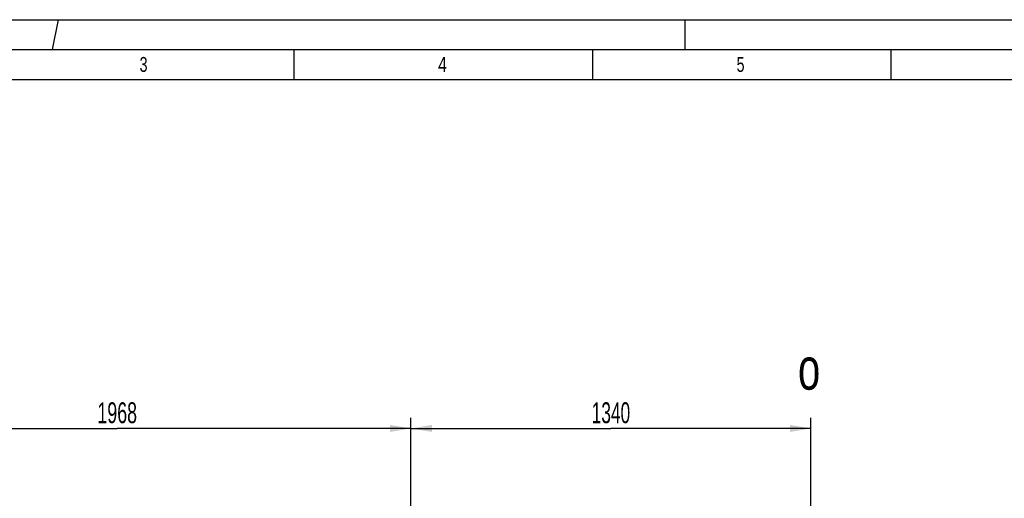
# Model space of a CAD drawing. Header units: millimetres. Extents: x 0 to 1189, y 0 to 841.
# Tile 40 of 117: x 99 to 263, y 761 to 841. Entities that reach past the tile are written whole.
import ezdxf
from ezdxf.enums import TextEntityAlignment as Align

# ---------------------------------------------------------------- set-up
doc = ezdxf.new("R2010")
doc.units = ezdxf.units.MM
doc.header["$LTSCALE"] = 65.395
doc.layers.get('0').update_dxf_attribs({"linetype": 'CONTINUOUS'})
doc.styles.get("Standard").update_dxf_attribs({"font": 'txt', "width": 0.6})
doc.styles.add('TEXTSTYLE_2', font='txt')
doc.dimstyles.new('DIMSTYLE_4', dxfattribs={"dimtxt": 3.5, "dimasz": 3.5, "dimexe": 1.8, "dimexo": 0, "dimgap": 0.875, "dimtad": 1, "dimlfac": 20, "dimdsep": 46, "dimtxsty": 'Standard', "dimblk": '_FILLED', "dimblk1": '_FILLED', "dimblk2": '_FILLED', "dimcen": 0.09, "dimadec": 0, "dimazin": 0, "dimtp": 1.2, "dimtm": 1.2, "dimtfac": 1, "dimtofl": 0, "dimtmove": 0, "dimatfit": 3, "dimldrblk": '_FILLED', "dimfxl": 1, "dimtolj": 1, "dimarcsym": 0})

# ---------------------------------------------------------------- blocks, each defined once
blk = doc.blocks.new('_FILLED')
at = {"color": 0, "linetype": 'ByBlock'}
blk.add_solid([(0, 0), (-1, 0.167), (-1, -0.167)], dxfattribs=at)
blk = doc.blocks.new('*D6')
at = {"color": 2, "linetype": 'Continuous'}
for p, q in [((65.66, 643.65), (65.66, 774.3)), ((164.06, 676.75), (164.06, 774.3)), ((65.66, 772.5), (114.86, 772.5)), ((164.06, 772.5), (114.86, 772.5))]:
    blk.add_line(p, q, dxfattribs=at)
at = {"color": 2, "linetype": 'Continuous', "xscale": 3.5, "yscale": 3.5, "zscale": 3.5, "rotation": 180}
blk.add_blockref('_FILLED', (65.66, 772.5), dxfattribs=at)
at = {"color": 2, "linetype": 'Continuous', "xscale": 3.5, "yscale": 3.5, "zscale": 3.5}
blk.add_blockref('_FILLED', (164.06, 772.5), dxfattribs=at)
at = {"color": 2, "linetype": 'Continuous', "width": 0.636905}
blk.add_text('1968', height=3.5, dxfattribs=at).set_placement((114.86, 773.38), align=Align.CENTER)
blk = doc.blocks.new('*D19')
at = {"color": 2, "linetype": 'Continuous'}
for p, q in [((164.06, 676.75), (164.06, 774.3)), ((231.06, 729.55), (231.06, 774.3)), ((164.06, 772.5), (197.56, 772.5)), ((231.06, 772.5), (197.56, 772.5))]:
    blk.add_line(p, q, dxfattribs=at)
at = {"color": 2, "linetype": 'Continuous', "xscale": 3.5, "yscale": 3.5, "zscale": 3.5, "rotation": 180}
blk.add_blockref('_FILLED', (164.06, 772.5), dxfattribs=at)
at = {"color": 2, "linetype": 'Continuous', "xscale": 3.5, "yscale": 3.5, "zscale": 3.5}
blk.add_blockref('_FILLED', (231.06, 772.5), dxfattribs=at)
at = {"color": 2, "linetype": 'Continuous', "width": 0.619048}
blk.add_text('1340', height=3.5, dxfattribs=at).set_placement((197.56, 773.38), align=Align.CENTER)

msp = doc.modelspace()

# ---------------------------------------------------------------- linework, layer by layer
at = {"color": 5, "linetype": 'Continuous'}
for p, q in [((0, 841), (1189, 841)), ((104.03493, 836), (105, 841)), ((210, 836), (210, 841)), ((144.5, 831), (144.5, 836)), ((194.5, 831), (194.5, 836)), ((244.5, 831), (244.5, 836)), ((10, 831), (1179, 831))]:
    msp.add_line(p, q, dxfattribs=at)
at = {"color": 6, "linetype": 'Continuous'}
msp.add_line((5, 836), (1184, 836), dxfattribs=at)

# ---------------------------------------------------------------- texts
at = {"color": 5, "linetype": 'Continuous', "style": 'TEXTSTYLE_2'}
for s, width, p in [('3', 0.714286, (118.606, 832.248)), ('4', 0.785714, (168.606, 832.248)), ('5', 0.714286, (218.606, 832.248))]:
    msp.add_text(s, height=2.50001, dxfattribs=dict(at, width=width)).set_placement(p)
at = {"color": 2, "linetype": 'Continuous', "width": 0.714286}
msp.add_text('o', height=7, dxfattribs=at).set_placement((228.88911, 779))

# ---------------------------------------------------------------- dimensions: what is measured, and where the dimension line sits
at = {"color": 2, "linetype": 'Continuous'}
for base, p1, p2, picture, middle in [((65.65803, 772.5), (164.05803, 676.75), (65.65803, 643.65), '*D6', (114.5247, 772.5)), ((164.05803, 772.5), (231.05803, 729.55), (164.05803, 676.75), '*D19', (197.22469, 772.5))]:
    dim = msp.add_linear_dim(base=base, p1=p1, p2=p2, angle=180, dimstyle='DIMSTYLE_4', dxfattribs=at)
    dim.commit()
    dim.dimension.update_dxf_attribs({"geometry": picture, "text_midpoint": middle, "dimtype": 160})

doc.saveas('drawing.dxf')
